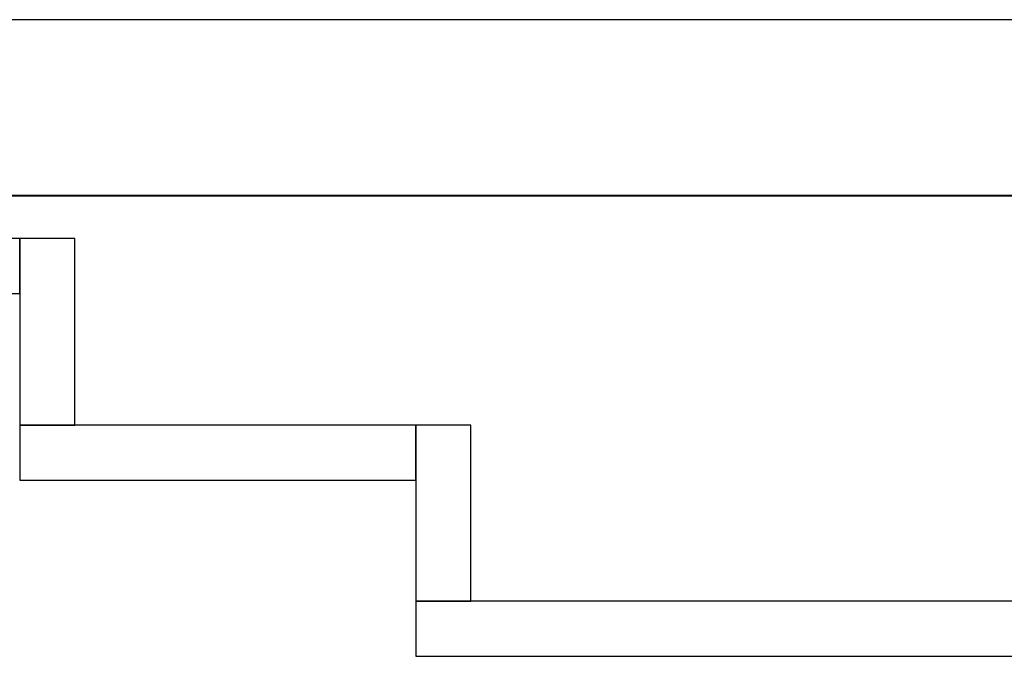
# Model space of a CAD drawing. Header units: metres. Extents: x 397.7 to 427.5, y 12.7 to 28.4.
# Tile 50 of 137: x 405.637 to 406.532, y 27.649 to 28.228. Entities that reach past the tile are written whole.
import ezdxf

# ---------------------------------------------------------------- set-up
doc = ezdxf.new("R2010")
doc.units = ezdxf.units.M
doc.layers.add('01_SUELOS', color=7, linetype='Continuous', lineweight=25, true_color=0x007f00)
doc.layers.add('A-WALL-____-MCUT', color=7, linetype='Continuous', lineweight=25)
doc.layers.add('A-WALL-____-OTLN', color=7, linetype='Continuous', lineweight=25)

# ---------------------------------------------------------------- blocks, each defined once
blk = doc.blocks.new('Family - Evans P3-156260-06_CLI_AIRE_P3')
at = {"layer": 'A-WALL-____-MCUT', "color": 253, "true_color": 0xaaaaaa}
for p, q in [((0.17, 0.05), (0, 0.05)), ((0, 0.05), (0, 0)), ((0.17, 0), (0.17, 0.05)), ((0, 0), (0.17, 0))]:
    blk.add_line(p, q, dxfattribs=at)
at = {"layer": 'A-WALL-____-OTLN', "color": 253, "true_color": 0xaaaaaa}
for p, q in [((0.17, 0.05), (0, 0.05)), ((0, 0.05), (0, 0)), ((0.17, 0), (0.17, 0.05)), ((0, 0), (0.17, 0))]:
    blk.add_line(p, q, dxfattribs=at)
at = {"layer": 'A-WALL-____-OTLN', "color": 253, "lineweight": 18, "true_color": 0xaaaaaa}
blk.add_line((0, 0), (0.17, 0), dxfattribs=at)
blk = doc.blocks.new('Family - Evans P3-156328-06_CLI_AIRE_P3')
at = {"layer": 'A-WALL-____-MCUT', "color": 253, "true_color": 0xaaaaaa}
for p, q in [((2.89049, 0.05), (0, 0.05)), ((0, 0.05), (0, 0)), ((0, 0), (2.89049, 0))]:
    blk.add_line(p, q, dxfattribs=at)
at = {"layer": 'A-WALL-____-OTLN', "color": 253, "true_color": 0xaaaaaa}
for p, q in [((2.89049, 0.05), (0, 0.05)), ((0, 0.05), (0, 0)), ((0, 0), (2.89049, 0))]:
    blk.add_line(p, q, dxfattribs=at)
at = {"layer": 'A-WALL-____-OTLN', "color": 253, "lineweight": 18, "true_color": 0xaaaaaa}
blk.add_line((0, 0), (2.89049, 0), dxfattribs=at)
blk = doc.blocks.new('Family - Evans P3-156349-06_CLI_AIRE_P3')
at = {"layer": 'A-WALL-____-MCUT', "color": 253, "true_color": 0xaaaaaa}
for p, q in [((25.58768, 0.16), (0.03316, 0.16)), ((0, 0), (25.55598, 0))]:
    blk.add_line(p, q, dxfattribs=at)
at = {"layer": 'A-WALL-____-OTLN', "color": 253, "true_color": 0xaaaaaa}
for p, q in [((25.58768, 0.16), (0.03316, 0.16)), ((0, 0), (25.55598, 0))]:
    blk.add_line(p, q, dxfattribs=at)
at = {"layer": 'A-WALL-____-OTLN', "color": 253, "lineweight": 18, "true_color": 0xaaaaaa}
blk.add_line((0, 0), (25.55598, 0), dxfattribs=at)
blk = doc.blocks.new('Family - Evans P3-156401-06_CLI_AIRE_P3')
at = {"layer": 'A-WALL-____-MCUT', "color": 253, "true_color": 0xaaaaaa}
for p, q in [((0.16, 0.05), (0, 0.05)), ((0, 0.05), (0, 0)), ((0.16, 0), (0.16, 0.05)), ((0, 0), (0.16, 0))]:
    blk.add_line(p, q, dxfattribs=at)
at = {"layer": 'A-WALL-____-OTLN', "color": 253, "true_color": 0xaaaaaa}
for p, q in [((0.16, 0.05), (0, 0.05)), ((0, 0.05), (0, 0)), ((0.16, 0), (0.16, 0.05)), ((0, 0), (0.16, 0))]:
    blk.add_line(p, q, dxfattribs=at)
at = {"layer": 'A-WALL-____-OTLN', "color": 253, "lineweight": 18, "true_color": 0xaaaaaa}
blk.add_line((0, 0), (0.16, 0), dxfattribs=at)
blk = doc.blocks.new('Family - Paviment P3-156431-06_CLI_AIRE_P3')
at = {"layer": '01_SUELOS', "color": 9, "true_color": 0xaad4aa}
for p, q in [((12.35361, 14.95767), (2.96349, 14.95764)), ((2.96349, 14.95764), (12.35361, 14.95767))]:
    blk.add_line(p, q, dxfattribs=at)
blk = doc.blocks.new('Family - Evans P3-156631-06_CLI_AIRE_P3')
at = {"layer": 'A-WALL-____-MCUT', "color": 253, "true_color": 0xaaaaaa}
for p, q in [((0.36, 0.05), (0, 0.05)), ((0, 0.05), (0, 0)), ((0.36, 0), (0.36, 0.05)), ((0, 0), (0.36, 0))]:
    blk.add_line(p, q, dxfattribs=at)
at = {"layer": 'A-WALL-____-OTLN', "color": 253, "true_color": 0xaaaaaa}
for p, q in [((0.36, 0.05), (0, 0.05)), ((0, 0.05), (0, 0)), ((0.36, 0), (0.36, 0.05)), ((0, 0), (0.36, 0))]:
    blk.add_line(p, q, dxfattribs=at)
at = {"layer": 'A-WALL-____-OTLN', "color": 253, "lineweight": 18, "true_color": 0xaaaaaa}
blk.add_line((0, 0), (0.36, 0), dxfattribs=at)
blk = doc.blocks.new('Family - Evans P3-156789-06_CLI_AIRE_P3')
at = {"layer": 'A-WALL-____-MCUT', "color": 253, "true_color": 0xaaaaaa}
for p, q in [((1.2, 0.05), (0, 0.05)), ((0, 0.05), (0, 0)), ((1.2, 0), (1.2, 0.05)), ((0, 0), (1.2, 0))]:
    blk.add_line(p, q, dxfattribs=at)
at = {"layer": 'A-WALL-____-OTLN', "color": 253, "true_color": 0xaaaaaa}
for p, q in [((1.2, 0.05), (0, 0.05)), ((0, 0.05), (0, 0)), ((1.2, 0), (1.2, 0.05)), ((0, 0), (1.2, 0))]:
    blk.add_line(p, q, dxfattribs=at)
at = {"layer": 'A-WALL-____-OTLN', "color": 253, "lineweight": 18, "true_color": 0xaaaaaa}
blk.add_line((0, 0), (1.2, 0), dxfattribs=at)
blk = doc.blocks.new('LONDR55-XX_ZZ-ARQ-CAA-M3D-Londres55_ifc-1-06_CLI_AIRE_P3')
at = {"layer": '01_SUELOS', "color": 253, "lineweight": 18, "true_color": 0xaaaaaa}
blk.add_blockref('Family - Paviment P3-156431-06_CLI_AIRE_P3', (398.29523, 13.11061), dxfattribs=at)
at = {"layer": 'A-WALL-____-OTLN', "color": 253, "lineweight": 18, "true_color": 0xaaaaaa}
for name, p, rotation in [('Family - Evans P3-156349-06_CLI_AIRE_P3', (426.84641, 28.22825), 180), ('Family - Evans P3-156260-06_CLI_AIRE_P3', (405.63698, 28.02946), 270), ('Family - Evans P3-156401-06_CLI_AIRE_P3', (405.99698, 27.85946), 270)]:
    blk.add_blockref(name, p, dxfattribs=dict(at, rotation=rotation))
for name, p in [('Family - Evans P3-156789-06_CLI_AIRE_P3', (404.43698, 27.97946)), ('Family - Evans P3-156631-06_CLI_AIRE_P3', (405.63698, 27.80946)), ('Family - Evans P3-156328-06_CLI_AIRE_P3', (405.99698, 27.64946))]:
    blk.add_blockref(name, p, dxfattribs=at)

msp = doc.modelspace()

# ---------------------------------------------------------------- block references
at = {"lineweight": 5}
msp.add_blockref('LONDR55-XX_ZZ-ARQ-CAA-M3D-Londres55_ifc-1-06_CLI_AIRE_P3', (0, 0), dxfattribs=at)

doc.saveas('drawing.dxf')
